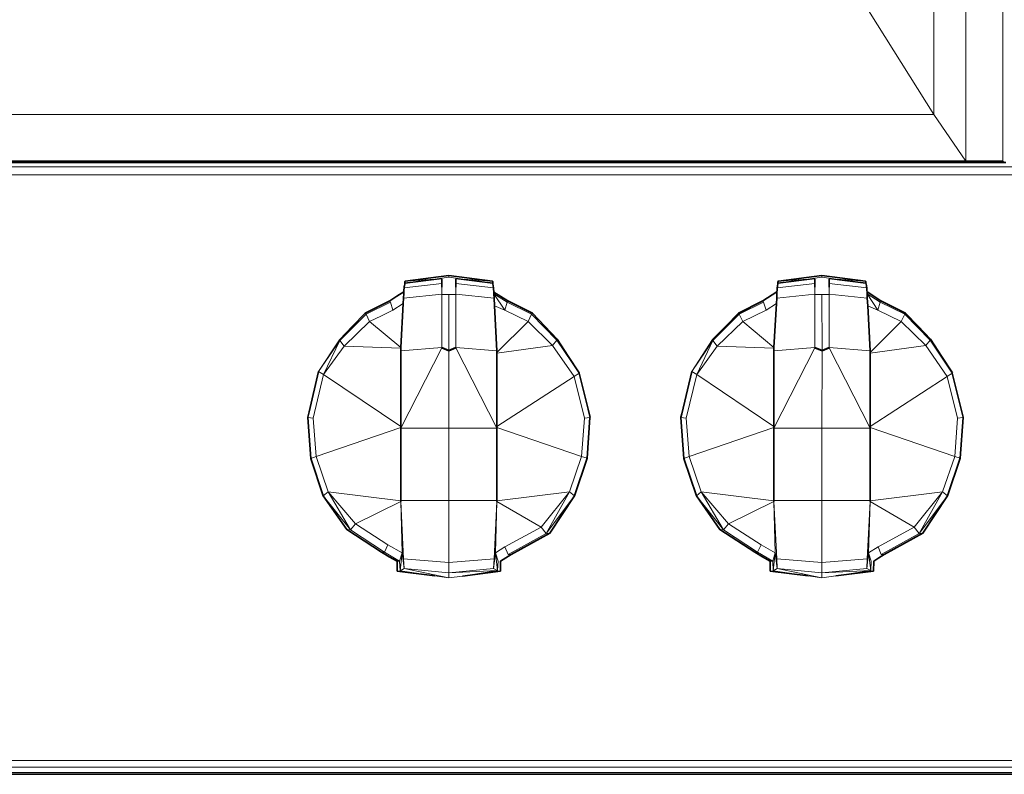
# Model space of a CAD drawing. Header units: inches. Extents: x 0 to 12.9, y 0 to 8.3.
# Tile 2 of 52: x 3.021 to 3.535, y 1.958 to 2.352. Entities that reach past the tile are written whole.
import ezdxf

# ---------------------------------------------------------------- set-up
doc = ezdxf.new("R2010")
doc.units = ezdxf.units.IN
doc.header["$MEASUREMENT"] = 0
doc.layers.add('Default', color=7, linetype='Continuous')

# ---------------------------------------------------------------- blocks, each defined once
blk = doc.blocks.new('MODEL_2')
at = {"lineweight": 0}
for p, q in [((3.49855, 2.41495), (3.49855, 2.30285)), ((3.49855, 2.30285), (3.49855, 2.41495)), ((3.51523, 2.27841), (3.51523, 2.41486)), ((3.51523, 2.41486), (3.51523, 2.27841)), ((3.5347, 2.27848), (3.5347, 2.41459)), ((3.5347, 2.41459), (3.5347, 2.27848)), ((3.49855, 2.30285), (3.46055, 2.36347)), ((3.46055, 2.36347), (3.49855, 2.30285)), ((3.00419, 2.30285), (3.49855, 2.30285)), ((3.49855, 2.30285), (3.00419, 2.30285)), ((3.51523, 2.27841), (3.49855, 2.30285)), ((3.49855, 2.30285), (3.51523, 2.27841)), ((4.5344, 2.27549), (2.56072, 2.27543)), ((2.56072, 2.27543), (4.5344, 2.27549)), ((3.00419, 2.27841), (3.51523, 2.27841)), ((3.51523, 2.27841), (3.00419, 2.27841)), ((3.00419, 2.2778), (3.53611, 2.2778)), ((3.53611, 2.2778), (3.00419, 2.2778)), ((3.5347, 2.27848), (3.51523, 2.27841)), ((3.51523, 2.27841), (3.5347, 2.27848)), ((3.53611, 2.2778), (3.5347, 2.27848)), ((3.5347, 2.27848), (3.53611, 2.2778)), ((4.5385, 2.27129), (2.5603, 2.27129)), ((2.5603, 2.27129), (4.5385, 2.27129)), ((3.22221, 2.21442), (3.24152, 2.21685)), ((3.24152, 2.21685), (3.22221, 2.21442)), ((3.22245, 2.21561), (3.24522, 2.21862)), ((3.24522, 2.21862), (3.22245, 2.21561)), ((3.24522, 2.21772), (3.23783, 2.21665)), ((3.23783, 2.21665), (3.24152, 2.21685)), ((3.24152, 2.21685), (3.24152, 2.2148)), ((3.24522, 2.21862), (3.24522, 2.21772)), ((3.24522, 2.21772), (3.24522, 2.21862)), ((3.24522, 2.21862), (3.26799, 2.21561)), ((3.26799, 2.21561), (3.24522, 2.21862)), ((3.25261, 2.21665), (3.24522, 2.21772)), ((3.24892, 2.21481), (3.24892, 2.21685)), ((3.24892, 2.21685), (3.26822, 2.21444)), ((3.26822, 2.21444), (3.24892, 2.21685)), ((3.24892, 2.21685), (3.25261, 2.21665)), ((3.41714, 2.21442), (3.43643, 2.21685)), ((3.43643, 2.21685), (3.41714, 2.21442)), ((3.41737, 2.21561), (3.44014, 2.21862)), ((3.44014, 2.21862), (3.41737, 2.21561)), ((3.44014, 2.21772), (3.43274, 2.21665)), ((3.43274, 2.21665), (3.43643, 2.21685)), ((3.43643, 2.21685), (3.43644, 2.2148)), ((3.44014, 2.21862), (3.44014, 2.21772)), ((3.44014, 2.21772), (3.44014, 2.21862)), ((3.44014, 2.21862), (3.46291, 2.21561)), ((3.46291, 2.21561), (3.44014, 2.21862)), ((3.44754, 2.21665), (3.44014, 2.21772)), ((3.44384, 2.21481), (3.44384, 2.21685)), ((3.44384, 2.21685), (3.46314, 2.21444)), ((3.46314, 2.21444), (3.44384, 2.21685)), ((3.44384, 2.21685), (3.44754, 2.21665)), ((3.22176, 2.21099), (3.22182, 2.21219)), ((3.22182, 2.21219), (3.22176, 2.21099)), ((3.22182, 2.21219), (3.24152, 2.21455)), ((3.24152, 2.21455), (3.22182, 2.21219)), ((3.22182, 2.21219), (3.2219, 2.21265)), ((3.2219, 2.21265), (3.22182, 2.21219)), ((3.2219, 2.21265), (3.22192, 2.21285)), ((3.22192, 2.21285), (3.2219, 2.21265)), ((3.22192, 2.21285), (3.22202, 2.21329)), ((3.22202, 2.21329), (3.22192, 2.21285)), ((3.22202, 2.21329), (3.22218, 2.21422)), ((3.22218, 2.21422), (3.22202, 2.21329)), ((3.22218, 2.21422), (3.22221, 2.21442)), ((3.22221, 2.21442), (3.22218, 2.21422)), ((3.22221, 2.21442), (3.22222, 2.2148)), ((3.22222, 2.2148), (3.22221, 2.21442)), ((3.23783, 2.21665), (3.22222, 2.2148)), ((3.22222, 2.2148), (3.23783, 2.21665)), ((3.22222, 2.2148), (3.22223, 2.21559)), ((3.22223, 2.21559), (3.22222, 2.2148)), ((3.22223, 2.21559), (3.22245, 2.21561)), ((3.22245, 2.21561), (3.22223, 2.21559)), ((3.22245, 2.21561), (3.23783, 2.21665)), ((3.23783, 2.21665), (3.22245, 2.21561)), ((3.24152, 2.2126), (3.2415, 2.20888)), ((3.24152, 2.2148), (3.24152, 2.21455)), ((3.24152, 2.21455), (3.24152, 2.2126)), ((3.24892, 2.21455), (3.24892, 2.21481)), ((3.24892, 2.2126), (3.24892, 2.21455)), ((3.24892, 2.21455), (3.26862, 2.21219)), ((3.26862, 2.21219), (3.24892, 2.21455)), ((3.24894, 2.20888), (3.24892, 2.2126)), ((3.26822, 2.21482), (3.25261, 2.21665)), ((3.25261, 2.21665), (3.26799, 2.21561)), ((3.25261, 2.21665), (3.26822, 2.21482)), ((3.26799, 2.21561), (3.25261, 2.21665)), ((3.26799, 2.21561), (3.26821, 2.21559)), ((3.26821, 2.21559), (3.26799, 2.21561)), ((3.26821, 2.21559), (3.26822, 2.21482)), ((3.26822, 2.21482), (3.26821, 2.21559)), ((3.26822, 2.21482), (3.26822, 2.21444)), ((3.26822, 2.21444), (3.26822, 2.21482)), ((3.26822, 2.21444), (3.26825, 2.21424)), ((3.26825, 2.21424), (3.26822, 2.21444)), ((3.26825, 2.21424), (3.26862, 2.21219)), ((3.26862, 2.21219), (3.26825, 2.21424)), ((3.26862, 2.21219), (3.26864, 2.21172)), ((3.26864, 2.21172), (3.26862, 2.21219)), ((3.26864, 2.21172), (3.26875, 2.2101)), ((3.26875, 2.2101), (3.26864, 2.21172)), ((3.41669, 2.21103), (3.41674, 2.21219)), ((3.41674, 2.21219), (3.41669, 2.21103)), ((3.41674, 2.21219), (3.43644, 2.21455)), ((3.43644, 2.21455), (3.41674, 2.21219)), ((3.41674, 2.21219), (3.41683, 2.21265)), ((3.41683, 2.21265), (3.41674, 2.21219)), ((3.41683, 2.21265), (3.41684, 2.21285)), ((3.41684, 2.21285), (3.41683, 2.21265)), ((3.41684, 2.21285), (3.41694, 2.21329)), ((3.41694, 2.21329), (3.41684, 2.21285)), ((3.41694, 2.21329), (3.41711, 2.21421)), ((3.41711, 2.21421), (3.41694, 2.21329)), ((3.41711, 2.21421), (3.41714, 2.21442)), ((3.41714, 2.21442), (3.41711, 2.21421)), ((3.43274, 2.21665), (3.41714, 2.2148)), ((3.41714, 2.2148), (3.43274, 2.21665)), ((3.41714, 2.2148), (3.41715, 2.21559)), ((3.41715, 2.21559), (3.41714, 2.2148)), ((3.41714, 2.21442), (3.41714, 2.2148)), ((3.41714, 2.2148), (3.41714, 2.21442)), ((3.41715, 2.21559), (3.41737, 2.21561)), ((3.41737, 2.21561), (3.41715, 2.21559)), ((3.41737, 2.21561), (3.43274, 2.21665)), ((3.43274, 2.21665), (3.41737, 2.21561)), ((3.43644, 2.2126), (3.43642, 2.20888)), ((3.43644, 2.2148), (3.43644, 2.21455)), ((3.43644, 2.21455), (3.43644, 2.2126)), ((3.44384, 2.21455), (3.44384, 2.21481)), ((3.44384, 2.2126), (3.44384, 2.21455)), ((3.44384, 2.21455), (3.46354, 2.21219)), ((3.46354, 2.21219), (3.44384, 2.21455)), ((3.44385, 2.20888), (3.44384, 2.2126)), ((3.46313, 2.21482), (3.44754, 2.21665)), ((3.44754, 2.21665), (3.46291, 2.21561)), ((3.44754, 2.21665), (3.46313, 2.21482)), ((3.46291, 2.21561), (3.44754, 2.21665)), ((3.46291, 2.21561), (3.46312, 2.21559)), ((3.46312, 2.21559), (3.46291, 2.21561)), ((3.46312, 2.21559), (3.46313, 2.21482)), ((3.46313, 2.21482), (3.46312, 2.21559)), ((3.46313, 2.21482), (3.46314, 2.21444)), ((3.46314, 2.21444), (3.46313, 2.21482)), ((3.46314, 2.21444), (3.46317, 2.21423)), ((3.46317, 2.21423), (3.46314, 2.21444)), ((3.46317, 2.21423), (3.46334, 2.2133)), ((3.46334, 2.2133), (3.46317, 2.21423)), ((3.46334, 2.2133), (3.46343, 2.21285)), ((3.46343, 2.21285), (3.46334, 2.2133)), ((3.46343, 2.21285), (3.46344, 2.21273)), ((3.46344, 2.21273), (3.46343, 2.21285)), ((3.46344, 2.21273), (3.46354, 2.21219)), ((3.46354, 2.21219), (3.46344, 2.21273)), ((3.46354, 2.21219), (3.46361, 2.21078)), ((3.46361, 2.21078), (3.46354, 2.21219)), ((3.21802, 2.20776), (3.21441, 2.2054)), ((3.22168, 2.21004), (3.21802, 2.20776)), ((3.2214, 2.20397), (3.22156, 2.20686)), ((3.22156, 2.20686), (3.22167, 2.20921)), ((3.2415, 2.20888), (3.22156, 2.20686)), ((3.22156, 2.20686), (3.2415, 2.20888)), ((3.22167, 2.20921), (3.22171, 2.20986)), ((3.22168, 2.21004), (3.22176, 2.21099)), ((3.22176, 2.21099), (3.22168, 2.21004)), ((3.22171, 2.20986), (3.22168, 2.21004)), ((3.2415, 2.20864), (3.24148, 2.181)), ((3.24148, 2.181), (3.2415, 2.20864)), ((3.2415, 2.20888), (3.2415, 2.20864)), ((3.2415, 2.20864), (3.24522, 2.20864)), ((3.24522, 2.20864), (3.24529, 2.17952)), ((3.24529, 2.17952), (3.24522, 2.20864)), ((3.24522, 2.20864), (3.24894, 2.20864)), ((3.26888, 2.20686), (3.24894, 2.20888)), ((3.24894, 2.20888), (3.26888, 2.20686)), ((3.24894, 2.20864), (3.24894, 2.20888)), ((3.24896, 2.181), (3.24894, 2.20864)), ((3.24894, 2.20864), (3.24896, 2.181)), ((3.26875, 2.2101), (3.26873, 2.20986)), ((3.26873, 2.20986), (3.26877, 2.20903)), ((3.26876, 2.20996), (3.26875, 2.2101)), ((3.27603, 2.2054), (3.26876, 2.20996)), ((3.26877, 2.20903), (3.26888, 2.20686)), ((3.27441, 2.20058), (3.26877, 2.20903)), ((3.26877, 2.20903), (3.2757, 2.20474)), ((3.26888, 2.20686), (3.26877, 2.20903)), ((3.26877, 2.20903), (3.27441, 2.20058)), ((3.26888, 2.20686), (3.2691, 2.20277)), ((3.2691, 2.20277), (3.26888, 2.20686)), ((3.4166, 2.21005), (3.40933, 2.20541)), ((3.41633, 2.20398), (3.41648, 2.20686)), ((3.41648, 2.20686), (3.4166, 2.20922)), ((3.43642, 2.20888), (3.41648, 2.20686)), ((3.41648, 2.20686), (3.43642, 2.20888)), ((3.4166, 2.21005), (3.41669, 2.21103)), ((3.41669, 2.21103), (3.4166, 2.21005)), ((3.41663, 2.20985), (3.4166, 2.21005)), ((3.4166, 2.20922), (3.41663, 2.20985)), ((3.43642, 2.20864), (3.43641, 2.181)), ((3.43641, 2.181), (3.43642, 2.20864)), ((3.43642, 2.20888), (3.43642, 2.20864)), ((3.43642, 2.20864), (3.44014, 2.20864)), ((3.44014, 2.20864), (3.44021, 2.17952)), ((3.44021, 2.17952), (3.44014, 2.20864)), ((3.44014, 2.20864), (3.44385, 2.20864)), ((3.4638, 2.20686), (3.44385, 2.20888)), ((3.44385, 2.20888), (3.4638, 2.20686)), ((3.44385, 2.20864), (3.44385, 2.20888)), ((3.44387, 2.181), (3.44385, 2.20864)), ((3.44385, 2.20864), (3.44387, 2.181)), ((3.46361, 2.21078), (3.46367, 2.21005)), ((3.46367, 2.21005), (3.46361, 2.21078)), ((3.46367, 2.21005), (3.46368, 2.20996)), ((3.47095, 2.20541), (3.46367, 2.21005)), ((3.46368, 2.20996), (3.46369, 2.20922)), ((3.46369, 2.20922), (3.4637, 2.20903)), ((3.4637, 2.20903), (3.4638, 2.20686)), ((3.46933, 2.20058), (3.4637, 2.20903)), ((3.4637, 2.20903), (3.47061, 2.20472)), ((3.4638, 2.20686), (3.4637, 2.20903)), ((3.4637, 2.20903), (3.46933, 2.20058)), ((3.4638, 2.20686), (3.46402, 2.20277)), ((3.46402, 2.20277), (3.4638, 2.20686)), ((3.20157, 2.19895), (3.21441, 2.2054)), ((3.21441, 2.2054), (3.20157, 2.19895)), ((3.21474, 2.20474), (3.20199, 2.19838)), ((3.20199, 2.19838), (3.21474, 2.20474)), ((3.21441, 2.2054), (3.21458, 2.20507)), ((3.21458, 2.20507), (3.21474, 2.20474)), ((3.21474, 2.20474), (3.21602, 2.2006)), ((3.21602, 2.2006), (3.2214, 2.20397)), ((3.2214, 2.20397), (3.22016, 2.181)), ((3.22016, 2.181), (3.2214, 2.20397)), ((3.2691, 2.20277), (3.27038, 2.17925)), ((3.27038, 2.17925), (3.2691, 2.20277)), ((3.2691, 2.20277), (3.27441, 2.20058)), ((3.27441, 2.20058), (3.2691, 2.20277)), ((3.27441, 2.20058), (3.2757, 2.20474)), ((3.2757, 2.20474), (3.27441, 2.20058)), ((3.2757, 2.20474), (3.27586, 2.20507)), ((3.28845, 2.19839), (3.2757, 2.20474)), ((3.2757, 2.20474), (3.28845, 2.19839)), ((3.27586, 2.20507), (3.27603, 2.2054)), ((3.27603, 2.2054), (3.28887, 2.19895)), ((3.28887, 2.19895), (3.27603, 2.2054)), ((3.39648, 2.19894), (3.40933, 2.20541)), ((3.40933, 2.20541), (3.39648, 2.19894)), ((3.40967, 2.20472), (3.39691, 2.19838)), ((3.39691, 2.19838), (3.40967, 2.20472)), ((3.40933, 2.20541), (3.40967, 2.20472)), ((3.40967, 2.20472), (3.41093, 2.2006)), ((3.41093, 2.2006), (3.41633, 2.20398)), ((3.41633, 2.20398), (3.41508, 2.181)), ((3.41508, 2.181), (3.41633, 2.20398)), ((3.46402, 2.20277), (3.46529, 2.17925)), ((3.46529, 2.17925), (3.46402, 2.20277)), ((3.46402, 2.20277), (3.46933, 2.20058)), ((3.46933, 2.20058), (3.46402, 2.20277)), ((3.46933, 2.20058), (3.47061, 2.20472)), ((3.47061, 2.20472), (3.46933, 2.20058)), ((3.47061, 2.20472), (3.47095, 2.20541)), ((3.48336, 2.19839), (3.47061, 2.20472)), ((3.47061, 2.20472), (3.48336, 2.19839)), ((3.47095, 2.20541), (3.4838, 2.19895)), ((3.4838, 2.19895), (3.47095, 2.20541)), ((3.20199, 2.19838), (3.18829, 2.1846)), ((3.18829, 2.1846), (3.20199, 2.19838)), ((3.1948, 2.19203), (3.20157, 2.19895)), ((3.20157, 2.19895), (3.1948, 2.19203)), ((3.20157, 2.19895), (3.20199, 2.19838)), ((3.20199, 2.19838), (3.20157, 2.19895)), ((3.2038, 2.19463), (3.20199, 2.19838)), ((3.20199, 2.19838), (3.2038, 2.19463)), ((3.21001, 2.19765), (3.2038, 2.19463)), ((3.2038, 2.19463), (3.21001, 2.19765)), ((3.21602, 2.2006), (3.21001, 2.19765)), ((3.21001, 2.19765), (3.21602, 2.2006)), ((3.28663, 2.19464), (3.27441, 2.20058)), ((3.27441, 2.20058), (3.28663, 2.19464)), ((3.28663, 2.19464), (3.28845, 2.19839)), ((3.28845, 2.19839), (3.28663, 2.19464)), ((3.28845, 2.19839), (3.28887, 2.19895)), ((3.28887, 2.19895), (3.28845, 2.19839)), ((3.30167, 2.18488), (3.28845, 2.19839)), ((3.28845, 2.19839), (3.30167, 2.18488)), ((3.28887, 2.19895), (3.2954, 2.19217)), ((3.2954, 2.19217), (3.28887, 2.19895)), ((3.39691, 2.19838), (3.38321, 2.1846)), ((3.38321, 2.1846), (3.39691, 2.19838)), ((3.38972, 2.19203), (3.39648, 2.19894)), ((3.39648, 2.19894), (3.38972, 2.19203)), ((3.39648, 2.19894), (3.39691, 2.19838)), ((3.39691, 2.19838), (3.39648, 2.19894)), ((3.39873, 2.19463), (3.39691, 2.19838)), ((3.39691, 2.19838), (3.39873, 2.19463)), ((3.40492, 2.19765), (3.39873, 2.19463)), ((3.39873, 2.19463), (3.40492, 2.19765)), ((3.41093, 2.2006), (3.40492, 2.19765)), ((3.40492, 2.19765), (3.41093, 2.2006)), ((3.48156, 2.19464), (3.46933, 2.20058)), ((3.46933, 2.20058), (3.48156, 2.19464)), ((3.48156, 2.19464), (3.48336, 2.19839)), ((3.48336, 2.19839), (3.48156, 2.19464)), ((3.48336, 2.19839), (3.4838, 2.19895)), ((3.4838, 2.19895), (3.48336, 2.19839)), ((3.49659, 2.18488), (3.48336, 2.19839)), ((3.48336, 2.19839), (3.49659, 2.18488)), ((3.4838, 2.19895), (3.49032, 2.19217)), ((3.49032, 2.19217), (3.4838, 2.19895)), ((3.18809, 2.1851), (3.1948, 2.19203)), ((3.1948, 2.19203), (3.18809, 2.1851)), ((3.2038, 2.19463), (3.19054, 2.18174)), ((3.19054, 2.18174), (3.2038, 2.19463)), ((3.22016, 2.181), (3.2038, 2.19463)), ((3.2038, 2.19463), (3.22016, 2.181)), ((3.27038, 2.17843), (3.28663, 2.19464)), ((3.28663, 2.19464), (3.27038, 2.17843)), ((3.29942, 2.182), (3.28663, 2.19464)), ((3.28663, 2.19464), (3.29942, 2.182)), ((3.2954, 2.19217), (3.30189, 2.18538)), ((3.30189, 2.18538), (3.2954, 2.19217)), ((3.38301, 2.18511), (3.38972, 2.19203)), ((3.38972, 2.19203), (3.38301, 2.18511)), ((3.39873, 2.19463), (3.38547, 2.18174)), ((3.38547, 2.18174), (3.39873, 2.19463)), ((3.41508, 2.181), (3.39873, 2.19463)), ((3.39873, 2.19463), (3.41508, 2.181)), ((3.46529, 2.17842), (3.48156, 2.19464)), ((3.48156, 2.19464), (3.46529, 2.17842)), ((3.49435, 2.182), (3.48156, 2.19464)), ((3.48156, 2.19464), (3.49435, 2.182)), ((3.49032, 2.19217), (3.4968, 2.18538)), ((3.4968, 2.18538), (3.49032, 2.19217)), ((3.18809, 2.1851), (3.17717, 2.16846)), ((3.17717, 2.16846), (3.18829, 2.1846)), ((3.1798, 2.16692), (3.18829, 2.1846)), ((3.18829, 2.1846), (3.1798, 2.16692)), ((3.19054, 2.18174), (3.1798, 2.16692)), ((3.1798, 2.16692), (3.19054, 2.18174)), ((3.18829, 2.1846), (3.18809, 2.1851)), ((3.19054, 2.18174), (3.18829, 2.1846)), ((3.18829, 2.1846), (3.19054, 2.18174)), ((3.19054, 2.18174), (3.22014, 2.18073)), ((3.22014, 2.18073), (3.19054, 2.18174)), ((3.24148, 2.181), (3.22006, 2.17925)), ((3.22006, 2.17925), (3.24148, 2.181)), ((3.22014, 2.18073), (3.22016, 2.181)), ((3.22016, 2.181), (3.22014, 2.18073)), ((3.24148, 2.181), (3.24148, 2.18078)), ((3.24529, 2.17952), (3.24148, 2.181)), ((3.24896, 2.181), (3.24529, 2.17952)), ((3.27038, 2.17925), (3.24896, 2.181)), ((3.24896, 2.181), (3.27038, 2.17925)), ((3.24896, 2.18079), (3.24896, 2.181)), ((3.27038, 2.17805), (3.29942, 2.182)), ((3.29942, 2.182), (3.27038, 2.17805)), ((3.29942, 2.182), (3.30167, 2.18488)), ((3.30167, 2.18488), (3.29942, 2.182)), ((3.31063, 2.16582), (3.29942, 2.182)), ((3.29942, 2.182), (3.31063, 2.16582)), ((3.30185, 2.18526), (3.30167, 2.18488)), ((3.30167, 2.18488), (3.30185, 2.18526)), ((3.31327, 2.16757), (3.30167, 2.18488)), ((3.30167, 2.18488), (3.31327, 2.16757)), ((3.30189, 2.18538), (3.30185, 2.18526)), ((3.30185, 2.18526), (3.30761, 2.17653)), ((3.30761, 2.17653), (3.30189, 2.18538)), ((3.38301, 2.18511), (3.37209, 2.16846)), ((3.37209, 2.16846), (3.38321, 2.1846)), ((3.37472, 2.16692), (3.38321, 2.1846)), ((3.38321, 2.1846), (3.37472, 2.16692)), ((3.38547, 2.18174), (3.37472, 2.16692)), ((3.37472, 2.16692), (3.38547, 2.18174)), ((3.38321, 2.1846), (3.38301, 2.18511)), ((3.38547, 2.18174), (3.38321, 2.1846)), ((3.38321, 2.1846), (3.38547, 2.18174)), ((3.38547, 2.18174), (3.41507, 2.18073)), ((3.41507, 2.18073), (3.38547, 2.18174)), ((3.43641, 2.181), (3.41498, 2.17925)), ((3.41498, 2.17925), (3.43641, 2.181)), ((3.41507, 2.18073), (3.41508, 2.181)), ((3.41508, 2.181), (3.41507, 2.18073)), ((3.43641, 2.181), (3.43641, 2.18078)), ((3.44021, 2.17952), (3.43641, 2.181)), ((3.44387, 2.181), (3.44021, 2.17952)), ((3.46529, 2.17925), (3.44387, 2.181)), ((3.44387, 2.181), (3.46529, 2.17925)), ((3.44387, 2.18079), (3.44387, 2.181)), ((3.46529, 2.17805), (3.49435, 2.182)), ((3.49435, 2.182), (3.46529, 2.17805)), ((3.49435, 2.182), (3.49659, 2.18488)), ((3.49659, 2.18488), (3.49435, 2.182)), ((3.50555, 2.16582), (3.49435, 2.182)), ((3.49435, 2.182), (3.50555, 2.16582)), ((3.49677, 2.18526), (3.49659, 2.18488)), ((3.49659, 2.18488), (3.49677, 2.18526)), ((3.5082, 2.16757), (3.49659, 2.18488)), ((3.49659, 2.18488), (3.5082, 2.16757)), ((3.4968, 2.18538), (3.49677, 2.18526)), ((3.49677, 2.18526), (3.50253, 2.17653)), ((3.50253, 2.17653), (3.4968, 2.18538)), ((3.24148, 2.18078), (3.22006, 2.13878)), ((3.22006, 2.13878), (3.24148, 2.18078)), ((3.22014, 2.18073), (3.22006, 2.17925)), ((3.22006, 2.17925), (3.22014, 2.18073)), ((3.22006, 2.17925), (3.22006, 2.1397)), ((3.22006, 2.1397), (3.22006, 2.17925)), ((3.24148, 2.18078), (3.24524, 2.1793)), ((3.24524, 2.1793), (3.24522, 2.13878)), ((3.24522, 2.13878), (3.24524, 2.1793)), ((3.24524, 2.1793), (3.24896, 2.18079)), ((3.24896, 2.18079), (3.27038, 2.13878)), ((3.27038, 2.13878), (3.24896, 2.18079)), ((3.27038, 2.17925), (3.27038, 2.17843)), ((3.27038, 2.17843), (3.27038, 2.17925)), ((3.27038, 2.17843), (3.27038, 2.17805)), ((3.27038, 2.17805), (3.27038, 2.17843)), ((3.27038, 2.13968), (3.27038, 2.17805)), ((3.27038, 2.17805), (3.27038, 2.13968)), ((3.30761, 2.17653), (3.31333, 2.16776)), ((3.31333, 2.16776), (3.30761, 2.17653)), ((3.43641, 2.18078), (3.41498, 2.13878)), ((3.41498, 2.13878), (3.43641, 2.18078)), ((3.41507, 2.18073), (3.41498, 2.17925)), ((3.41498, 2.17925), (3.41507, 2.18073)), ((3.41498, 2.17925), (3.41498, 2.13969)), ((3.41498, 2.13969), (3.41498, 2.17925)), ((3.43641, 2.18078), (3.44017, 2.1793)), ((3.44017, 2.1793), (3.44014, 2.13878)), ((3.44014, 2.13878), (3.44017, 2.1793)), ((3.44017, 2.1793), (3.44387, 2.18079)), ((3.44387, 2.18079), (3.46529, 2.13878)), ((3.46529, 2.13878), (3.44387, 2.18079)), ((3.46529, 2.17925), (3.46529, 2.17842)), ((3.46529, 2.17842), (3.46529, 2.17925)), ((3.46529, 2.17842), (3.46529, 2.17805)), ((3.46529, 2.17805), (3.46529, 2.17842)), ((3.46529, 2.13967), (3.46529, 2.17805)), ((3.46529, 2.17805), (3.46529, 2.13967)), ((3.50253, 2.17653), (3.50826, 2.16776)), ((3.50826, 2.16776), (3.50253, 2.17653)), ((3.17218, 2.14731), (3.17717, 2.16846)), ((3.17717, 2.16846), (3.17218, 2.14731)), ((3.1798, 2.16692), (3.17435, 2.1441)), ((3.17435, 2.1441), (3.1798, 2.16692)), ((3.17717, 2.16846), (3.1798, 2.16692)), ((3.1798, 2.16692), (3.17717, 2.16846)), ((3.22006, 2.1397), (3.1798, 2.16692)), ((3.1798, 2.16692), (3.22006, 2.1397)), ((3.27038, 2.13968), (3.31063, 2.16582)), ((3.31063, 2.16582), (3.27038, 2.13968)), ((3.31063, 2.16582), (3.31327, 2.16757)), ((3.31327, 2.16757), (3.31063, 2.16582)), ((3.31607, 2.14409), (3.31063, 2.16582)), ((3.31063, 2.16582), (3.31607, 2.14409)), ((3.31333, 2.16776), (3.31327, 2.16757)), ((3.31327, 2.16757), (3.31333, 2.16776)), ((3.31327, 2.16757), (3.31893, 2.14443)), ((3.319, 2.14453), (3.31327, 2.16757)), ((3.36687, 2.14632), (3.37209, 2.16846)), ((3.37209, 2.16846), (3.36687, 2.14632)), ((3.37472, 2.16692), (3.36927, 2.1441)), ((3.36927, 2.1441), (3.37472, 2.16692)), ((3.37209, 2.16846), (3.37472, 2.16692)), ((3.37472, 2.16692), (3.37209, 2.16846)), ((3.41498, 2.13969), (3.37472, 2.16692)), ((3.37472, 2.16692), (3.41498, 2.13969)), ((3.46529, 2.13967), (3.50555, 2.16582)), ((3.50555, 2.16582), (3.46529, 2.13967)), ((3.50555, 2.16582), (3.5082, 2.16757)), ((3.5082, 2.16757), (3.50555, 2.16582)), ((3.51099, 2.14409), (3.50555, 2.16582)), ((3.50555, 2.16582), (3.51099, 2.14409)), ((3.50826, 2.16776), (3.5082, 2.16757)), ((3.5082, 2.16757), (3.50826, 2.16776)), ((3.5082, 2.16757), (3.51385, 2.14443)), ((3.51393, 2.14453), (3.5082, 2.16757)), ((3.17151, 2.14453), (3.17218, 2.14731)), ((3.17218, 2.14731), (3.17151, 2.14453)), ((3.36643, 2.14453), (3.36687, 2.14632)), ((3.36687, 2.14632), (3.36643, 2.14453)), ((3.17151, 2.14443), (3.17151, 2.14453)), ((3.17151, 2.14453), (3.17151, 2.14443)), ((3.17435, 2.1441), (3.17151, 2.14443)), ((3.17151, 2.14443), (3.17435, 2.1441)), ((3.17309, 2.12307), (3.17151, 2.14443)), ((3.17151, 2.14443), (3.17309, 2.12307)), ((3.17587, 2.12403), (3.17435, 2.1441)), ((3.17435, 2.1441), (3.17587, 2.12403)), ((3.22006, 2.1397), (3.22006, 2.13926)), ((3.22006, 2.13926), (3.22006, 2.1397)), ((3.31455, 2.12403), (3.31607, 2.14409)), ((3.31607, 2.14409), (3.31455, 2.12403)), ((3.31607, 2.14409), (3.31893, 2.14443)), ((3.31893, 2.14443), (3.31607, 2.14409)), ((3.31893, 2.14443), (3.31742, 2.1231)), ((3.31742, 2.1231), (3.31893, 2.14443)), ((3.31893, 2.14443), (3.319, 2.14453)), ((3.36642, 2.14443), (3.36643, 2.14453)), ((3.36643, 2.14453), (3.36642, 2.14443)), ((3.36927, 2.1441), (3.36642, 2.14443)), ((3.36642, 2.14443), (3.36927, 2.1441)), ((3.36801, 2.12307), (3.36642, 2.14443)), ((3.36642, 2.14443), (3.36801, 2.12307)), ((3.37079, 2.12403), (3.36927, 2.1441)), ((3.36927, 2.1441), (3.37079, 2.12403)), ((3.41498, 2.13969), (3.41498, 2.13926)), ((3.41498, 2.13926), (3.41498, 2.13969)), ((3.50947, 2.12403), (3.51099, 2.14409)), ((3.51099, 2.14409), (3.50947, 2.12403)), ((3.51099, 2.14409), (3.51385, 2.14443)), ((3.51385, 2.14443), (3.51099, 2.14409)), ((3.51385, 2.14443), (3.51234, 2.1231)), ((3.51234, 2.1231), (3.51385, 2.14443)), ((3.51385, 2.14443), (3.51393, 2.14453)), ((3.22006, 2.13926), (3.17587, 2.12403)), ((3.17587, 2.12403), (3.22006, 2.13926)), ((3.22006, 2.13926), (3.22006, 2.13878)), ((3.22006, 2.13878), (3.22006, 2.13926)), ((3.22006, 2.13878), (3.22006, 2.10102)), ((3.22006, 2.10102), (3.22006, 2.13878)), ((3.22006, 2.13878), (3.24522, 2.13878)), ((3.24522, 2.13878), (3.22006, 2.13878)), ((3.24522, 2.13878), (3.24522, 2.10102)), ((3.27038, 2.13878), (3.24522, 2.13878)), ((3.24522, 2.13878), (3.27038, 2.13878)), ((3.24522, 2.10102), (3.24522, 2.13878)), ((3.27038, 2.13925), (3.27038, 2.13968)), ((3.27038, 2.13968), (3.27038, 2.13925)), ((3.31455, 2.12403), (3.27038, 2.13925)), ((3.27038, 2.13878), (3.27038, 2.13925)), ((3.27038, 2.13925), (3.31455, 2.12403)), ((3.27038, 2.13925), (3.27038, 2.13878)), ((3.27038, 2.13878), (3.27038, 2.10102)), ((3.27038, 2.10102), (3.27038, 2.13878)), ((3.41498, 2.13926), (3.37079, 2.12403)), ((3.37079, 2.12403), (3.41498, 2.13926)), ((3.41498, 2.13926), (3.41498, 2.13878)), ((3.41498, 2.13878), (3.41498, 2.13926)), ((3.41498, 2.13878), (3.41498, 2.10102)), ((3.41498, 2.10102), (3.41498, 2.13878)), ((3.41498, 2.13878), (3.44014, 2.13878)), ((3.44014, 2.13878), (3.41498, 2.13878)), ((3.44014, 2.13878), (3.44014, 2.10102)), ((3.46529, 2.13878), (3.44014, 2.13878)), ((3.44014, 2.13878), (3.46529, 2.13878)), ((3.44014, 2.10102), (3.44014, 2.13878)), ((3.46529, 2.13925), (3.46529, 2.13967)), ((3.46529, 2.13967), (3.46529, 2.13925)), ((3.50947, 2.12403), (3.46529, 2.13925)), ((3.46529, 2.13878), (3.46529, 2.13925)), ((3.46529, 2.13925), (3.50947, 2.12403)), ((3.46529, 2.13925), (3.46529, 2.13878)), ((3.46529, 2.13878), (3.46529, 2.10102)), ((3.46529, 2.10102), (3.46529, 2.13878)), ((3.17587, 2.12403), (3.17309, 2.12307)), ((3.17309, 2.12307), (3.17587, 2.12403)), ((3.17965, 2.10341), (3.17309, 2.12307)), ((3.17309, 2.12307), (3.17965, 2.10341)), ((3.17587, 2.12403), (3.18218, 2.10562)), ((3.18218, 2.10562), (3.17587, 2.12403)), ((3.30827, 2.10562), (3.31455, 2.12403)), ((3.31455, 2.12403), (3.30827, 2.10562)), ((3.31742, 2.1231), (3.31086, 2.10341)), ((3.31086, 2.10341), (3.31742, 2.1231)), ((3.31455, 2.12403), (3.31742, 2.1231)), ((3.31742, 2.1231), (3.31455, 2.12403)), ((3.37079, 2.12403), (3.36801, 2.12307)), ((3.36801, 2.12307), (3.37079, 2.12403)), ((3.37456, 2.10341), (3.36801, 2.12307)), ((3.36801, 2.12307), (3.37456, 2.10341)), ((3.37079, 2.12403), (3.3771, 2.10562)), ((3.3771, 2.10562), (3.37079, 2.12403)), ((3.50319, 2.10562), (3.50947, 2.12403)), ((3.50947, 2.12403), (3.50319, 2.10562)), ((3.51234, 2.1231), (3.50578, 2.10341)), ((3.50578, 2.10341), (3.51234, 2.1231)), ((3.50947, 2.12403), (3.51234, 2.1231)), ((3.51234, 2.1231), (3.50947, 2.12403)), ((3.18218, 2.10562), (3.17965, 2.10341)), ((3.17965, 2.10341), (3.18218, 2.10562)), ((3.22007, 2.10085), (3.18218, 2.10562)), ((3.18218, 2.10562), (3.19385, 2.0857)), ((3.19641, 2.08887), (3.18218, 2.10562)), ((3.18218, 2.10562), (3.22007, 2.10085)), ((3.18218, 2.10562), (3.19641, 2.08887)), ((3.19385, 2.0857), (3.18218, 2.10562)), ((3.30827, 2.10562), (3.27037, 2.10084)), ((3.27037, 2.10084), (3.30827, 2.10562)), ((3.30827, 2.10562), (3.29345, 2.08711)), ((3.29345, 2.08711), (3.30827, 2.10562)), ((3.29598, 2.08383), (3.30827, 2.10562)), ((3.30827, 2.10562), (3.29598, 2.08383)), ((3.31086, 2.10341), (3.30827, 2.10562)), ((3.30827, 2.10562), (3.31086, 2.10341)), ((3.3771, 2.10562), (3.37456, 2.10341)), ((3.37456, 2.10341), (3.3771, 2.10562)), ((3.41499, 2.10085), (3.3771, 2.10562)), ((3.3771, 2.10562), (3.38876, 2.0857)), ((3.39133, 2.08887), (3.3771, 2.10562)), ((3.3771, 2.10562), (3.41499, 2.10085)), ((3.3771, 2.10562), (3.39133, 2.08887)), ((3.38876, 2.0857), (3.3771, 2.10562)), ((3.50319, 2.10562), (3.46529, 2.10084)), ((3.46529, 2.10084), (3.50319, 2.10562)), ((3.50319, 2.10562), (3.48836, 2.08711)), ((3.48836, 2.08711), (3.50319, 2.10562)), ((3.49091, 2.08383), (3.50319, 2.10562)), ((3.50319, 2.10562), (3.49091, 2.08383)), ((3.50578, 2.10341), (3.50319, 2.10562)), ((3.50319, 2.10562), (3.50578, 2.10341)), ((3.19191, 2.08585), (3.17965, 2.10341)), ((3.17965, 2.10341), (3.19385, 2.0857)), ((3.19385, 2.0857), (3.17965, 2.10341)), ((3.17965, 2.10341), (3.19191, 2.08585)), ((3.19641, 2.08887), (3.22007, 2.10059)), ((3.22007, 2.10059), (3.19641, 2.08887)), ((3.22006, 2.10102), (3.22007, 2.10085)), ((3.24522, 2.10102), (3.22006, 2.10102)), ((3.22007, 2.10085), (3.22006, 2.10102)), ((3.22006, 2.10102), (3.24522, 2.10102)), ((3.22007, 2.10059), (3.22007, 2.10085)), ((3.22007, 2.10085), (3.22007, 2.10059)), ((3.22085, 2.07363), (3.22007, 2.10059)), ((3.22007, 2.10059), (3.22157, 2.07049)), ((3.22157, 2.07049), (3.22007, 2.10059)), ((3.22007, 2.10059), (3.22085, 2.07363)), ((3.27038, 2.10102), (3.24522, 2.10102)), ((3.24522, 2.10102), (3.27038, 2.10102)), ((3.24522, 2.06862), (3.24522, 2.10102)), ((3.24522, 2.10102), (3.24522, 2.06862)), ((3.27036, 2.10055), (3.26886, 2.07049)), ((3.26886, 2.07049), (3.27036, 2.10055)), ((3.26959, 2.07363), (3.27036, 2.10055)), ((3.27036, 2.10055), (3.26959, 2.07363)), ((3.27037, 2.10084), (3.27036, 2.10055)), ((3.27036, 2.10055), (3.27037, 2.10084)), ((3.27036, 2.10055), (3.29345, 2.08711)), ((3.29345, 2.08711), (3.27036, 2.10055)), ((3.27037, 2.10084), (3.27038, 2.10102)), ((3.27038, 2.10102), (3.27037, 2.10084)), ((3.29598, 2.08383), (3.31086, 2.10341)), ((3.31086, 2.10341), (3.29598, 2.08383)), ((3.31086, 2.10341), (3.29793, 2.08399)), ((3.29793, 2.08399), (3.31086, 2.10341)), ((3.38683, 2.08585), (3.37456, 2.10341)), ((3.37456, 2.10341), (3.38876, 2.0857)), ((3.38876, 2.0857), (3.37456, 2.10341)), ((3.37456, 2.10341), (3.38683, 2.08585)), ((3.39133, 2.08887), (3.415, 2.10059)), ((3.415, 2.10059), (3.39133, 2.08887)), ((3.41498, 2.10102), (3.41499, 2.10085)), ((3.44014, 2.10102), (3.41498, 2.10102)), ((3.41499, 2.10085), (3.41498, 2.10102)), ((3.41498, 2.10102), (3.44014, 2.10102)), ((3.415, 2.10059), (3.41499, 2.10085)), ((3.41499, 2.10085), (3.415, 2.10059)), ((3.41576, 2.07363), (3.415, 2.10059)), ((3.415, 2.10059), (3.41649, 2.07049)), ((3.41649, 2.07049), (3.415, 2.10059)), ((3.415, 2.10059), (3.41576, 2.07363)), ((3.46529, 2.10102), (3.44014, 2.10102)), ((3.44014, 2.10102), (3.46529, 2.10102)), ((3.44014, 2.06862), (3.44014, 2.10102)), ((3.44014, 2.10102), (3.44014, 2.06862)), ((3.46528, 2.10055), (3.46378, 2.07049)), ((3.46378, 2.07049), (3.46528, 2.10055)), ((3.46451, 2.07363), (3.46528, 2.10055)), ((3.46528, 2.10055), (3.46451, 2.07363)), ((3.46529, 2.10084), (3.46528, 2.10055)), ((3.46528, 2.10055), (3.46529, 2.10084)), ((3.46528, 2.10055), (3.48836, 2.08711)), ((3.48836, 2.08711), (3.46528, 2.10055)), ((3.46529, 2.10084), (3.46529, 2.10102)), ((3.46529, 2.10102), (3.46529, 2.10084)), ((3.49091, 2.08383), (3.50578, 2.10341)), ((3.50578, 2.10341), (3.49091, 2.08383)), ((3.50578, 2.10341), (3.49286, 2.08399)), ((3.49286, 2.08399), (3.50578, 2.10341)), ((3.19385, 2.0857), (3.19641, 2.08887)), ((3.19641, 2.08887), (3.19385, 2.0857)), ((3.19641, 2.08887), (3.21339, 2.07795)), ((3.21339, 2.07795), (3.19641, 2.08887)), ((3.38876, 2.0857), (3.39133, 2.08887)), ((3.39133, 2.08887), (3.38876, 2.0857)), ((3.39133, 2.08887), (3.40831, 2.07795)), ((3.40831, 2.07795), (3.39133, 2.08887)), ((3.19385, 2.0857), (3.19191, 2.08585)), ((3.21007, 2.07396), (3.19191, 2.08585)), ((3.19191, 2.08585), (3.19385, 2.0857)), ((3.19191, 2.08585), (3.21007, 2.07396)), ((3.19385, 2.0857), (3.2116, 2.07401)), ((3.2116, 2.07401), (3.19385, 2.0857)), ((3.29345, 2.08711), (3.27452, 2.07684)), ((3.27452, 2.07684), (3.29345, 2.08711)), ((3.2762, 2.07283), (3.29598, 2.08383)), ((3.29598, 2.08383), (3.2762, 2.07283)), ((3.29793, 2.08399), (3.27781, 2.07283)), ((3.27781, 2.07283), (3.29793, 2.08399)), ((3.29345, 2.08711), (3.29598, 2.08383)), ((3.29598, 2.08383), (3.29345, 2.08711)), ((3.29598, 2.08383), (3.29793, 2.08399)), ((3.29793, 2.08399), (3.29598, 2.08383)), ((3.38876, 2.0857), (3.38683, 2.08585)), ((3.40499, 2.07396), (3.38683, 2.08585)), ((3.38683, 2.08585), (3.38876, 2.0857)), ((3.38683, 2.08585), (3.40499, 2.07396)), ((3.38876, 2.0857), (3.40653, 2.07401)), ((3.40653, 2.07401), (3.38876, 2.0857)), ((3.48836, 2.08711), (3.46944, 2.07684)), ((3.46944, 2.07684), (3.48836, 2.08711)), ((3.47112, 2.07283), (3.49091, 2.08383)), ((3.49091, 2.08383), (3.47112, 2.07283)), ((3.49286, 2.08399), (3.47266, 2.07283)), ((3.47266, 2.07283), (3.49286, 2.08399)), ((3.48836, 2.08711), (3.49091, 2.08383)), ((3.49091, 2.08383), (3.48836, 2.08711)), ((3.49091, 2.08383), (3.49286, 2.08399)), ((3.49286, 2.08399), (3.49091, 2.08383)), ((3.21007, 2.07396), (3.2116, 2.07401)), ((3.2116, 2.07401), (3.21007, 2.07396)), ((3.2141, 2.07165), (3.21007, 2.07396)), ((3.21007, 2.07396), (3.2141, 2.07165)), ((3.21339, 2.07795), (3.2116, 2.07401)), ((3.2116, 2.07401), (3.21339, 2.07795)), ((3.2116, 2.07401), (3.21947, 2.0694)), ((3.21947, 2.0694), (3.2116, 2.07401)), ((3.22085, 2.07363), (3.21339, 2.07795)), ((3.21339, 2.07795), (3.22085, 2.07363)), ((3.22085, 2.07363), (3.21947, 2.0694)), ((3.21947, 2.0694), (3.22085, 2.07363)), ((3.22085, 2.07363), (3.21976, 2.06436)), ((3.21976, 2.06436), (3.22085, 2.07363)), ((3.22157, 2.07049), (3.22085, 2.07363)), ((3.22085, 2.07363), (3.22182, 2.06544)), ((3.26862, 2.06544), (3.26959, 2.07363)), ((3.26959, 2.07363), (3.26886, 2.07049)), ((3.27452, 2.07684), (3.26959, 2.07363)), ((3.26959, 2.07363), (3.27067, 2.06438)), ((3.27067, 2.06438), (3.26959, 2.07363)), ((3.26959, 2.07363), (3.27096, 2.0694)), ((3.2762, 2.07283), (3.27452, 2.07684)), ((3.27501, 2.07109), (3.27781, 2.07283)), ((3.2777, 2.07283), (3.2762, 2.07283)), ((3.27781, 2.07283), (3.2777, 2.07283)), ((3.40499, 2.07396), (3.40653, 2.07401)), ((3.40653, 2.07401), (3.40499, 2.07396)), ((3.40903, 2.07165), (3.40499, 2.07396)), ((3.40499, 2.07396), (3.40903, 2.07165)), ((3.40831, 2.07795), (3.40653, 2.07401)), ((3.40653, 2.07401), (3.40831, 2.07795)), ((3.40653, 2.07401), (3.4144, 2.0694)), ((3.4144, 2.0694), (3.40653, 2.07401)), ((3.41576, 2.07363), (3.40831, 2.07795)), ((3.40831, 2.07795), (3.41576, 2.07363)), ((3.41576, 2.07363), (3.4144, 2.0694)), ((3.4144, 2.0694), (3.41576, 2.07363)), ((3.41576, 2.07363), (3.41468, 2.06436)), ((3.41468, 2.06436), (3.41576, 2.07363)), ((3.41649, 2.07049), (3.41576, 2.07363)), ((3.41576, 2.07363), (3.41674, 2.06544)), ((3.46354, 2.06544), (3.46451, 2.07363)), ((3.46451, 2.07363), (3.46378, 2.07049)), ((3.46944, 2.07684), (3.46451, 2.07363)), ((3.46451, 2.07363), (3.4656, 2.06438)), ((3.4656, 2.06438), (3.46451, 2.07363)), ((3.46451, 2.07363), (3.46588, 2.0694)), ((3.47112, 2.07283), (3.46944, 2.07684)), ((3.46993, 2.07109), (3.47266, 2.07283)), ((3.47266, 2.07283), (3.47112, 2.07283)), ((3.21819, 2.06935), (3.2141, 2.07165)), ((3.2141, 2.07165), (3.21819, 2.06935)), ((3.21947, 2.0694), (3.21819, 2.06935)), ((3.21819, 2.06935), (3.21823, 2.06675)), ((3.21976, 2.06436), (3.21947, 2.0694)), ((3.22182, 2.06544), (3.22157, 2.07049)), ((3.22157, 2.07049), (3.24522, 2.06862)), ((3.24522, 2.06862), (3.22157, 2.07049)), ((3.26886, 2.07049), (3.24522, 2.06862)), ((3.24522, 2.06862), (3.26886, 2.07049)), ((3.24522, 2.06327), (3.24522, 2.06862)), ((3.24522, 2.06862), (3.24522, 2.06327)), ((3.26886, 2.07049), (3.26862, 2.06544)), ((3.27096, 2.0694), (3.27067, 2.06438)), ((3.27221, 2.06414), (3.27224, 2.06935)), ((3.27224, 2.06935), (3.27501, 2.07109)), ((3.41312, 2.06935), (3.40903, 2.07165)), ((3.40903, 2.07165), (3.41312, 2.06935)), ((3.4144, 2.0694), (3.41312, 2.06935)), ((3.41312, 2.06935), (3.41315, 2.06675)), ((3.41468, 2.06436), (3.4144, 2.0694)), ((3.41674, 2.06544), (3.41649, 2.07049)), ((3.41649, 2.07049), (3.44014, 2.06862)), ((3.44014, 2.06862), (3.41649, 2.07049)), ((3.46378, 2.07049), (3.44014, 2.06862)), ((3.44014, 2.06862), (3.46378, 2.07049)), ((3.44014, 2.06327), (3.44014, 2.06862)), ((3.44014, 2.06862), (3.44014, 2.06327)), ((3.46378, 2.07049), (3.46354, 2.06544)), ((3.46588, 2.0694), (3.4656, 2.06438)), ((3.46712, 2.06414), (3.46715, 2.06935)), ((3.46715, 2.06935), (3.46993, 2.07109)), ((3.21823, 2.06675), (3.21823, 2.06414)), ((3.21823, 2.06414), (3.23799, 2.06158)), ((3.22182, 2.06544), (3.21976, 2.06436)), ((3.21976, 2.06436), (3.22182, 2.06544)), ((3.23799, 2.06158), (3.21976, 2.06436)), ((3.24522, 2.06327), (3.22182, 2.06544)), ((3.22182, 2.06544), (3.24522, 2.06327)), ((3.24522, 2.06066), (3.22182, 2.06544)), ((3.22182, 2.06544), (3.24522, 2.06066)), ((3.26862, 2.06544), (3.24522, 2.06327)), ((3.24522, 2.06327), (3.26862, 2.06544)), ((3.27067, 2.06438), (3.24522, 2.06327)), ((3.24522, 2.06327), (3.27067, 2.06438)), ((3.24522, 2.06327), (3.24522, 2.06066)), ((3.24522, 2.06066), (3.24522, 2.06327)), ((3.27067, 2.06438), (3.25242, 2.06157)), ((3.25242, 2.06157), (3.27221, 2.06414)), ((3.26862, 2.06544), (3.27067, 2.06438)), ((3.27067, 2.06438), (3.26862, 2.06544)), ((3.41315, 2.06675), (3.41315, 2.06414)), ((3.41315, 2.06414), (3.43292, 2.06158)), ((3.41674, 2.06544), (3.41468, 2.06436)), ((3.41468, 2.06436), (3.41674, 2.06544)), ((3.43292, 2.06158), (3.41468, 2.06436)), ((3.44014, 2.06327), (3.41674, 2.06544)), ((3.41674, 2.06544), (3.44014, 2.06327)), ((3.44014, 2.06066), (3.41674, 2.06544)), ((3.41674, 2.06544), (3.44014, 2.06066)), ((3.46354, 2.06544), (3.44014, 2.06327)), ((3.44014, 2.06327), (3.46354, 2.06544)), ((3.4656, 2.06438), (3.44014, 2.06327)), ((3.44014, 2.06327), (3.4656, 2.06438)), ((3.44014, 2.06327), (3.44014, 2.06066)), ((3.44014, 2.06066), (3.44014, 2.06327)), ((3.4656, 2.06438), (3.44736, 2.06158)), ((3.44736, 2.06158), (3.46712, 2.06414)), ((3.46354, 2.06544), (3.4656, 2.06438)), ((3.4656, 2.06438), (3.46354, 2.06544)), ((3.24522, 2.06066), (3.23799, 2.06158)), ((3.23799, 2.06158), (3.24522, 2.06055)), ((3.25242, 2.06157), (3.24522, 2.06066)), ((3.24522, 2.06055), (3.25242, 2.06157)), ((3.44014, 2.06066), (3.43292, 2.06158)), ((3.43292, 2.06158), (3.44014, 2.06055)), ((3.44736, 2.06158), (3.44014, 2.06066)), ((3.44014, 2.06055), (3.44736, 2.06158)), ((2.5139, 1.96511), (4.56711, 1.96527)), ((4.56711, 1.96527), (2.5139, 1.96511)), ((2.5139, 1.96159), (4.56722, 1.96175)), ((4.56722, 1.96175), (2.5139, 1.96159)), ((2.5139, 1.95883), (4.56756, 1.959)), ((4.56756, 1.959), (2.5139, 1.95883)), ((4.56798, 1.95808), (2.5139, 1.95791))]:
    blk.add_line(p, q, dxfattribs=at).dxf.unprotected_set("ltscale", 0)
at = {"lineweight": 35}
for p, q in [((3.00419, 2.27841), (3.51523, 2.27841)), ((3.53611, 2.2778), (3.00419, 2.2778)), ((3.5347, 2.27848), (3.51523, 2.27841)), ((3.24522, 2.21862), (3.22245, 2.21561)), ((3.24152, 2.2148), (3.24152, 2.21685)), ((3.26799, 2.21561), (3.24522, 2.21862)), ((3.24892, 2.21481), (3.24892, 2.21685)), ((3.44014, 2.21862), (3.41737, 2.21561)), ((3.43643, 2.21685), (3.43644, 2.2148)), ((3.46291, 2.21561), (3.44014, 2.21862)), ((3.44384, 2.21481), (3.44384, 2.21685)), ((3.22176, 2.21099), (3.22182, 2.21219)), ((3.22182, 2.21219), (3.2219, 2.21265)), ((3.2219, 2.21265), (3.22192, 2.21285)), ((3.22202, 2.21329), (3.22192, 2.21285)), ((3.22202, 2.21329), (3.22218, 2.21422)), ((3.22218, 2.21422), (3.22221, 2.21442)), ((3.22222, 2.2148), (3.22221, 2.21442)), ((3.22223, 2.21559), (3.22222, 2.2148)), ((3.22223, 2.21559), (3.22245, 2.21561)), ((3.24152, 2.2148), (3.24152, 2.21455)), ((3.24152, 2.2126), (3.24152, 2.21455)), ((3.24892, 2.21455), (3.24892, 2.21481)), ((3.24892, 2.21455), (3.24892, 2.2126)), ((3.26799, 2.21561), (3.26821, 2.21559)), ((3.26822, 2.21482), (3.26821, 2.21559)), ((3.26822, 2.21444), (3.26822, 2.21482)), ((3.26825, 2.21424), (3.26822, 2.21444)), ((3.26862, 2.21219), (3.26825, 2.21424)), ((3.26862, 2.21219), (3.26864, 2.21172)), ((3.26875, 2.2101), (3.26864, 2.21172)), ((3.41669, 2.21103), (3.41674, 2.21219)), ((3.41674, 2.21219), (3.41683, 2.21265)), ((3.41683, 2.21265), (3.41684, 2.21285)), ((3.41694, 2.21329), (3.41684, 2.21285)), ((3.41694, 2.21329), (3.41711, 2.21421)), ((3.41711, 2.21421), (3.41714, 2.21442)), ((3.41715, 2.21559), (3.41714, 2.2148)), ((3.41714, 2.2148), (3.41714, 2.21442)), ((3.41715, 2.21559), (3.41737, 2.21561)), ((3.43644, 2.2148), (3.43644, 2.21455)), ((3.43644, 2.2126), (3.43644, 2.21455)), ((3.44384, 2.21455), (3.44384, 2.21481)), ((3.44384, 2.21455), (3.44384, 2.2126)), ((3.46291, 2.21561), (3.46312, 2.21559)), ((3.46313, 2.21482), (3.46312, 2.21559)), ((3.46314, 2.21444), (3.46313, 2.21482)), ((3.46317, 2.21423), (3.46314, 2.21444)), ((3.46334, 2.2133), (3.46317, 2.21423)), ((3.46343, 2.21285), (3.46334, 2.2133)), ((3.46344, 2.21273), (3.46343, 2.21285)), ((3.46344, 2.21273), (3.46354, 2.21219)), ((3.46361, 2.21078), (3.46354, 2.21219)), ((3.21802, 2.20776), (3.21441, 2.2054)), ((3.21802, 2.20776), (3.22168, 2.21004)), ((3.2214, 2.20397), (3.22156, 2.20686)), ((3.22167, 2.20921), (3.22156, 2.20686)), ((3.22168, 2.21004), (3.22167, 2.20995)), ((3.22167, 2.20995), (3.22171, 2.20986)), ((3.22171, 2.20986), (3.22167, 2.20921)), ((3.22168, 2.21004), (3.22176, 2.21099)), ((3.26876, 2.20996), (3.26873, 2.20986)), ((3.26877, 2.20903), (3.26873, 2.20986)), ((3.26876, 2.20996), (3.26875, 2.2101)), ((3.27603, 2.2054), (3.26876, 2.20996)), ((3.26877, 2.20903), (3.26888, 2.20686)), ((3.2691, 2.20277), (3.26888, 2.20686)), ((3.4166, 2.21005), (3.40933, 2.20541)), ((3.41633, 2.20398), (3.41648, 2.20686)), ((3.4166, 2.20922), (3.41648, 2.20686)), ((3.4166, 2.21005), (3.41669, 2.21103)), ((3.4166, 2.20996), (3.4166, 2.21005)), ((3.4166, 2.20996), (3.41663, 2.20985)), ((3.41663, 2.20985), (3.4166, 2.20922)), ((3.46367, 2.21005), (3.46361, 2.21078)), ((3.46368, 2.20996), (3.46367, 2.21005)), ((3.47095, 2.20541), (3.46367, 2.21005)), ((3.46368, 2.20996), (3.46369, 2.20922)), ((3.4637, 2.20903), (3.46369, 2.20922)), ((3.4637, 2.20903), (3.4638, 2.20686)), ((3.46402, 2.20277), (3.4638, 2.20686)), ((3.21441, 2.2054), (3.20157, 2.19895)), ((3.22016, 2.181), (3.2214, 2.20397)), ((3.27038, 2.17925), (3.2691, 2.20277)), ((3.28887, 2.19895), (3.27603, 2.2054)), ((3.40933, 2.20541), (3.39648, 2.19894)), ((3.41508, 2.181), (3.41633, 2.20398)), ((3.46529, 2.17925), (3.46402, 2.20277)), ((3.4838, 2.19895), (3.47095, 2.20541)), ((3.1948, 2.19203), (3.20157, 2.19895)), ((3.2954, 2.19217), (3.28887, 2.19895)), ((3.38972, 2.19203), (3.39648, 2.19894)), ((3.49032, 2.19217), (3.4838, 2.19895)), ((3.18809, 2.1851), (3.1948, 2.19203)), ((3.30189, 2.18538), (3.2954, 2.19217)), ((3.38301, 2.18511), (3.38972, 2.19203)), ((3.4968, 2.18538), (3.49032, 2.19217)), ((3.22014, 2.18073), (3.22016, 2.181)), ((3.24148, 2.181), (3.24529, 2.17952)), ((3.24148, 2.18078), (3.24148, 2.181)), ((3.24529, 2.17952), (3.24896, 2.181)), ((3.24896, 2.18079), (3.24896, 2.181)), ((3.30761, 2.17653), (3.30189, 2.18538)), ((3.41507, 2.18073), (3.41508, 2.181)), ((3.43641, 2.181), (3.44021, 2.17952)), ((3.43641, 2.18078), (3.43641, 2.181)), ((3.44021, 2.17952), (3.44387, 2.181)), ((3.44387, 2.18079), (3.44387, 2.181)), ((3.50253, 2.17653), (3.4968, 2.18538)), ((3.22006, 2.17925), (3.22014, 2.18073)), ((3.22006, 2.17925), (3.22006, 2.1397)), ((3.24524, 2.1793), (3.24148, 2.18078)), ((3.24896, 2.18079), (3.24524, 2.1793)), ((3.27038, 2.17843), (3.27038, 2.17925)), ((3.27038, 2.17805), (3.27038, 2.17843)), ((3.27038, 2.13968), (3.27038, 2.17805)), ((3.31333, 2.16776), (3.30761, 2.17653)), ((3.41498, 2.17925), (3.41507, 2.18073)), ((3.41498, 2.17925), (3.41498, 2.13969)), ((3.44017, 2.1793), (3.43641, 2.18078)), ((3.44387, 2.18079), (3.44017, 2.1793)), ((3.46529, 2.17842), (3.46529, 2.17925)), ((3.46529, 2.17805), (3.46529, 2.17842)), ((3.46529, 2.13967), (3.46529, 2.17805)), ((3.50826, 2.16776), (3.50253, 2.17653)), ((3.17218, 2.14731), (3.17717, 2.16846)), ((3.31327, 2.16757), (3.31333, 2.16776)), ((3.319, 2.14453), (3.31327, 2.16757)), ((3.36687, 2.14632), (3.37209, 2.16846)), ((3.5082, 2.16757), (3.50826, 2.16776)), ((3.51393, 2.14453), (3.5082, 2.16757)), ((3.17218, 2.14731), (3.17151, 2.14453)), ((3.36687, 2.14632), (3.36643, 2.14453)), ((3.17151, 2.14443), (3.17151, 2.14453)), ((3.17309, 2.12307), (3.17151, 2.14443)), ((3.22006, 2.1397), (3.22006, 2.13926)), ((3.31742, 2.1231), (3.31893, 2.14443)), ((3.31893, 2.14443), (3.319, 2.14453)), ((3.36642, 2.14443), (3.36643, 2.14453)), ((3.36801, 2.12307), (3.36642, 2.14443)), ((3.41498, 2.13969), (3.41498, 2.13926)), ((3.51234, 2.1231), (3.51385, 2.14443)), ((3.51385, 2.14443), (3.51393, 2.14453)), ((3.22006, 2.13926), (3.22006, 2.13878)), ((3.22006, 2.13878), (3.22006, 2.10102)), ((3.27038, 2.13925), (3.27038, 2.13968)), ((3.27038, 2.13878), (3.27038, 2.13925)), ((3.27038, 2.10102), (3.27038, 2.13878)), ((3.41498, 2.13926), (3.41498, 2.13878)), ((3.41498, 2.13878), (3.41498, 2.10102)), ((3.46529, 2.13925), (3.46529, 2.13967)), ((3.46529, 2.13878), (3.46529, 2.13925)), ((3.46529, 2.10102), (3.46529, 2.13878)), ((3.17965, 2.10341), (3.17309, 2.12307)), ((3.31086, 2.10341), (3.31742, 2.1231)), ((3.37456, 2.10341), (3.36801, 2.12307)), ((3.50578, 2.10341), (3.51234, 2.1231)), ((3.17965, 2.10341), (3.19191, 2.08585)), ((3.22006, 2.10102), (3.22007, 2.10085)), ((3.22007, 2.10085), (3.22007, 2.10059)), ((3.27037, 2.10084), (3.27036, 2.10055)), ((3.27038, 2.10102), (3.27037, 2.10084)), ((3.29793, 2.08399), (3.31086, 2.10341)), ((3.37456, 2.10341), (3.38683, 2.08585)), ((3.41498, 2.10102), (3.41499, 2.10085)), ((3.41499, 2.10085), (3.415, 2.10059)), ((3.46529, 2.10084), (3.46528, 2.10055)), ((3.46529, 2.10102), (3.46529, 2.10084)), ((3.49286, 2.08399), (3.50578, 2.10341)), ((3.19191, 2.08585), (3.21007, 2.07396)), ((3.27781, 2.07283), (3.29793, 2.08399)), ((3.38683, 2.08585), (3.40499, 2.07396)), ((3.47266, 2.07283), (3.49286, 2.08399)), ((3.21007, 2.07396), (3.2141, 2.07165)), ((3.27501, 2.07109), (3.27781, 2.07283)), ((3.40499, 2.07396), (3.40903, 2.07165)), ((3.46993, 2.07109), (3.47266, 2.07283)), ((3.2141, 2.07165), (3.21819, 2.06935)), ((3.21823, 2.06675), (3.21819, 2.06935)), ((3.27221, 2.06414), (3.27224, 2.06935)), ((3.27224, 2.06935), (3.27501, 2.07109)), ((3.40903, 2.07165), (3.41312, 2.06935)), ((3.41315, 2.06675), (3.41312, 2.06935)), ((3.46712, 2.06414), (3.46715, 2.06935)), ((3.46715, 2.06935), (3.46993, 2.07109)), ((3.21823, 2.06675), (3.21823, 2.06414)), ((3.23799, 2.06158), (3.21823, 2.06414)), ((3.25242, 2.06157), (3.27221, 2.06414)), ((3.41315, 2.06675), (3.41315, 2.06414)), ((3.43292, 2.06158), (3.41315, 2.06414)), ((3.44736, 2.06158), (3.46712, 2.06414)), ((2.5139, 1.95791), (4.56798, 1.95808))]:
    blk.add_line(p, q, dxfattribs=at)
blk = doc.blocks.new('Page 1')
at = {"layer": 'Default'}
blk.add_blockref('MODEL_2', (0, 0), dxfattribs=at)

msp = doc.modelspace()

# ---------------------------------------------------------------- block references
msp.add_blockref('Page 1', (0, 0))

doc.saveas('drawing.dxf')
